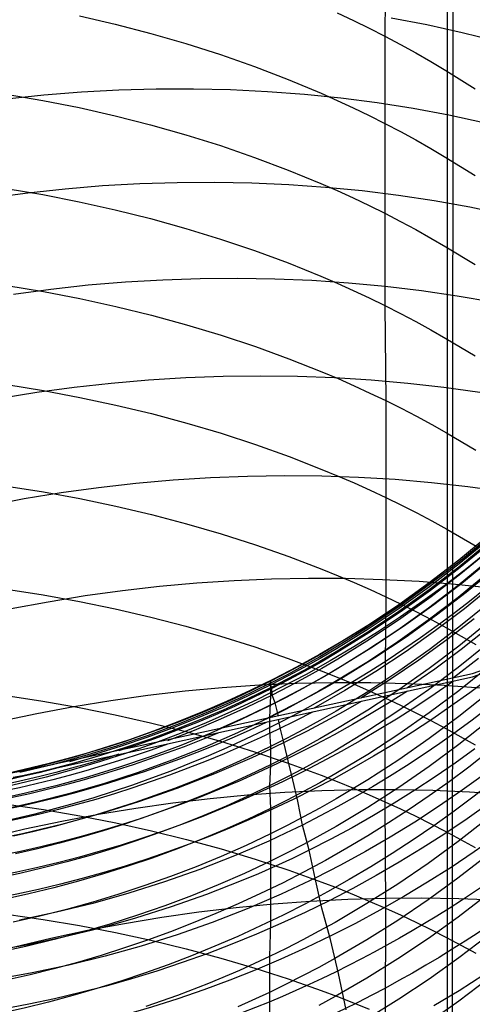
# Model space of a CAD drawing. Extents: x -383 to 1849, y -1185 to -529.
# Tile 192 of 256: x -362.64 to -356.74, y -944.75 to -931.9. Entities that reach past the tile are written whole.
import ezdxf

# ---------------------------------------------------------------- set-up
doc = ezdxf.new("R2010")
doc.units = 0
doc.layers.add('PREDEFINITO', color=7, linetype='CONTINUOUS')

msp = doc.modelspace()

# ---------------------------------------------------------------- linework, layer by layer
at = {"layer": 'PREDEFINITO'}
for p, q in [((-356.95, -878.052, 395), (-357.087, -1065.254, 395)), ((-357.08, -1079.133, 420), (-357.053, -884.99, 420)), ((-357.08, -1079.133, 370), (-357.053, -884.99, 370)), ((-357.866, -931.015, 630.734), (-357.876, -932.117, 632.398)), ((-361.862, -931.852, 635.183), (-361.393, -931.96, 635.091)), ((-358.497, -931.812, 632.633), (-358.288, -931.911, 632.557)), ((-358.288, -931.911, 632.557), (-358.081, -932.012, 632.479)), ((-357.793, -931.875, 516.024), (-357.328, -931.964, 516.153)), ((-361.393, -931.96, 635.091), (-360.93, -932.08, 634.99)), ((-358.081, -932.012, 632.479), (-357.876, -932.117, 632.398)), ((-357.328, -931.964, 516.153), (-356.869, -932.066, 516.29)), ((-360.93, -932.08, 634.99), (-360.472, -932.213, 634.881)), ((-357.876, -932.117, 632.398), (-357.877, -933.255, 634.036)), ((-357.876, -932.117, 632.398), (-357.674, -932.224, 632.316)), ((-356.869, -932.066, 516.29), (-356.415, -932.18, 516.434)), ((-360.472, -932.213, 634.881), (-360.02, -932.357, 634.762)), ((-357.674, -932.224, 632.316), (-357.474, -932.335, 632.232)), ((-360.02, -932.357, 634.762), (-359.576, -932.513, 634.634)), ((-357.474, -932.335, 632.232), (-357.276, -932.448, 632.145)), ((-359.576, -932.513, 634.634), (-359.139, -932.68, 634.498)), ((-357.276, -932.448, 632.145), (-357.081, -932.565, 632.056)), ((-359.139, -932.68, 634.498), (-358.709, -932.86, 634.353)), ((-357.081, -932.565, 632.056), (-356.699, -932.805, 631.873)), ((-361.836, -932.842, 513.6), (-361.348, -932.816, 513.658)), ((-361.348, -932.816, 513.658), (-360.861, -932.802, 513.724)), ((-360.861, -932.802, 513.724), (-360.375, -932.801, 513.799)), ((-360.375, -932.801, 513.799), (-359.89, -932.812, 513.882)), ((-359.89, -932.812, 513.882), (-359.407, -932.836, 513.974)), ((-362.818, -932.871, 636.985), (-362.339, -932.954, 636.909)), ((-362.811, -932.932, 513.512), (-362.324, -932.88, 513.551)), ((-362.324, -932.88, 513.551), (-361.836, -932.842, 513.6)), ((-359.407, -932.836, 513.974), (-358.927, -932.873, 514.075)), ((-358.927, -932.873, 514.075), (-358.45, -932.921, 514.183)), ((-358.709, -932.86, 634.353), (-358.498, -932.954, 634.277)), ((-358.45, -932.921, 514.183), (-357.977, -932.983, 514.3)), ((-362.339, -932.954, 636.909), (-361.865, -933.048, 636.825)), ((-361.865, -933.048, 636.825), (-361.396, -933.154, 636.731)), ((-358.498, -932.954, 634.277), (-358.289, -933.052, 634.199)), ((-358.289, -933.052, 634.199), (-358.082, -933.152, 634.118)), ((-357.977, -932.983, 514.3), (-357.507, -933.057, 514.425)), ((-357.507, -933.057, 514.425), (-357.043, -933.143, 514.558)), ((-361.396, -933.154, 636.731), (-360.932, -933.272, 636.628)), ((-358.082, -933.152, 634.118), (-357.877, -933.255, 634.036)), ((-357.043, -933.143, 514.558), (-356.584, -933.242, 514.699)), ((-360.932, -933.272, 636.628), (-360.474, -933.402, 636.516)), ((-357.877, -933.255, 634.036), (-357.878, -934.427, 635.651)), ((-357.877, -933.255, 634.036), (-357.675, -933.361, 633.951)), ((-360.474, -933.402, 636.516), (-360.022, -933.543, 636.394)), ((-357.675, -933.361, 633.951), (-357.475, -933.47, 633.864)), ((-360.022, -933.543, 636.394), (-359.577, -933.697, 636.264)), ((-357.475, -933.47, 633.864), (-357.278, -933.582, 633.775)), ((-357.278, -933.582, 633.775), (-357.083, -933.697, 633.684)), ((-359.577, -933.697, 636.264), (-359.14, -933.862, 636.124)), ((-357.083, -933.697, 633.684), (-356.701, -933.935, 633.496)), ((-359.14, -933.862, 636.124), (-358.71, -934.039, 635.976)), ((-362.046, -934.106, 511.947), (-361.559, -934.066, 511.997)), ((-361.559, -934.066, 511.997), (-361.071, -934.038, 512.056)), ((-361.071, -934.038, 512.056), (-360.584, -934.023, 512.124)), ((-360.584, -934.023, 512.124), (-360.098, -934.02, 512.201)), ((-360.098, -934.02, 512.201), (-359.613, -934.029, 512.286)), ((-359.613, -934.029, 512.286), (-359.131, -934.051, 512.38)), ((-359.131, -934.051, 512.38), (-358.651, -934.085, 512.483)), ((-358.71, -934.039, 635.976), (-358.499, -934.131, 635.898)), ((-358.651, -934.085, 512.483), (-358.174, -934.131, 512.595)), ((-363.019, -934.223, 511.875), (-362.533, -934.158, 511.906)), ((-362.818, -934.102, 638.606), (-362.339, -934.183, 638.529)), ((-362.533, -934.158, 511.906), (-362.046, -934.106, 511.947)), ((-362.339, -934.183, 638.529), (-361.865, -934.276, 638.442)), ((-358.499, -934.131, 635.898), (-358.289, -934.227, 635.818)), ((-358.289, -934.227, 635.818), (-358.082, -934.326, 635.736)), ((-358.174, -934.131, 512.595), (-357.701, -934.19, 512.714)), ((-357.701, -934.19, 512.714), (-357.232, -934.261, 512.843)), ((-361.865, -934.276, 638.442), (-361.396, -934.38, 638.347)), ((-358.082, -934.326, 635.736), (-357.878, -934.427, 635.651)), ((-357.232, -934.261, 512.843), (-356.769, -934.344, 512.979)), ((-356.769, -934.344, 512.979), (-356.31, -934.44, 513.123)), ((-361.396, -934.38, 638.347), (-360.932, -934.496, 638.241)), ((-357.878, -934.427, 635.651), (-357.877, -935.631, 637.243)), ((-357.878, -934.427, 635.651), (-357.675, -934.532, 635.565)), ((-360.932, -934.496, 638.241), (-360.474, -934.623, 638.127)), ((-357.675, -934.532, 635.565), (-357.475, -934.639, 635.476)), ((-360.474, -934.623, 638.127), (-360.022, -934.762, 638.003)), ((-357.475, -934.639, 635.476), (-357.278, -934.749, 635.385)), ((-360.022, -934.762, 638.003), (-359.577, -934.913, 637.869)), ((-357.278, -934.749, 635.385), (-357.083, -934.862, 635.291)), ((-357.083, -934.862, 635.291), (-356.701, -935.096, 635.099)), ((-359.577, -934.913, 637.869), (-359.139, -935.075, 637.726)), ((-359.139, -935.075, 637.726), (-358.71, -935.249, 637.574)), ((-358.71, -935.249, 637.574), (-358.498, -935.34, 637.495)), ((-362.808, -935.368, 640.199), (-362.33, -935.447, 640.121)), ((-362.234, -935.415, 510.329), (-361.747, -935.362, 510.372)), ((-361.747, -935.362, 510.372), (-361.259, -935.321, 510.423)), ((-361.259, -935.321, 510.423), (-360.771, -935.293, 510.484)), ((-360.771, -935.293, 510.484), (-360.284, -935.276, 510.554)), ((-360.284, -935.276, 510.554), (-359.798, -935.272, 510.633)), ((-359.798, -935.272, 510.633), (-359.313, -935.28, 510.721)), ((-359.313, -935.28, 510.721), (-358.831, -935.3, 510.819)), ((-358.831, -935.3, 510.819), (-358.351, -935.332, 510.924)), ((-358.498, -935.34, 637.495), (-358.289, -935.434, 637.413)), ((-358.351, -935.332, 510.924), (-357.874, -935.376, 511.039)), ((-357.874, -935.376, 511.039), (-357.401, -935.433, 511.162)), ((-362.72, -935.48, 510.297), (-362.234, -935.415, 510.329)), ((-362.33, -935.447, 640.121), (-361.856, -935.538, 640.032)), ((-358.289, -935.434, 637.413), (-358.082, -935.531, 637.329)), ((-357.401, -935.433, 511.162), (-356.933, -935.502, 511.294)), ((-356.933, -935.502, 511.294), (-356.469, -935.582, 511.434)), ((-361.856, -935.538, 640.032), (-361.386, -935.641, 639.934)), ((-361.386, -935.641, 639.934), (-360.922, -935.755, 639.827)), ((-358.082, -935.531, 637.329), (-357.877, -935.631, 637.243)), ((-357.877, -935.631, 637.243), (-357.866, -936.87, 638.805)), ((-357.877, -935.631, 637.243), (-357.674, -935.733, 637.154)), ((-360.922, -935.755, 639.827), (-360.463, -935.88, 639.71)), ((-357.674, -935.733, 637.154), (-357.475, -935.839, 637.063)), ((-360.463, -935.88, 639.71), (-360.011, -936.017, 639.583)), ((-357.475, -935.839, 637.063), (-357.277, -935.947, 636.97)), ((-360.011, -936.017, 639.583), (-359.566, -936.165, 639.446)), ((-357.277, -935.947, 636.97), (-357.082, -936.058, 636.874)), ((-357.082, -936.058, 636.874), (-356.7, -936.288, 636.677)), ((-359.566, -936.165, 639.446), (-359.128, -936.324, 639.3)), ((-359.128, -936.324, 639.3), (-358.699, -936.495, 639.145)), ((-358.699, -936.495, 639.145), (-358.487, -936.584, 639.063)), ((-362.808, -936.661, 641.771), (-362.329, -936.739, 641.691)), ((-361.931, -936.696, 508.771), (-361.445, -936.642, 508.815)), ((-361.445, -936.642, 508.815), (-360.958, -936.6, 508.867)), ((-360.958, -936.6, 508.867), (-360.471, -936.57, 508.93)), ((-360.471, -936.57, 508.93), (-359.984, -936.552, 509.001)), ((-359.984, -936.552, 509.001), (-359.499, -936.546, 509.082)), ((-359.499, -936.546, 509.082), (-359.015, -936.552, 509.173)), ((-359.015, -936.552, 509.173), (-358.534, -936.57, 509.272)), ((-358.534, -936.57, 509.272), (-358.055, -936.6, 509.38)), ((-358.487, -936.584, 639.063), (-358.278, -936.677, 638.98)), ((-358.055, -936.6, 509.38), (-357.579, -936.642, 509.498)), ((-357.579, -936.642, 509.498), (-357.107, -936.696, 509.624)), ((-362.901, -936.84, 508.714), (-362.417, -936.762, 508.738)), ((-362.417, -936.762, 508.738), (-361.931, -936.696, 508.771)), ((-362.329, -936.739, 641.691), (-361.855, -936.828, 641.601)), ((-358.278, -936.677, 638.98), (-358.071, -936.772, 638.894)), ((-358.071, -936.772, 638.894), (-357.866, -936.87, 638.805)), ((-357.107, -936.696, 509.624), (-356.64, -936.762, 509.759)), ((-361.855, -936.828, 641.601), (-361.385, -936.928, 641.501)), ((-357.866, -936.87, 638.805), (-357.865, -938.135, 640.348)), ((-357.866, -936.87, 638.805), (-357.663, -936.971, 638.715)), ((-361.385, -936.928, 641.501), (-360.921, -937.04, 641.391)), ((-360.921, -937.04, 641.391), (-360.462, -937.163, 641.271)), ((-357.663, -936.971, 638.715), (-357.464, -937.075, 638.622)), ((-360.462, -937.163, 641.271), (-360.01, -937.297, 641.141)), ((-357.464, -937.075, 638.622), (-357.266, -937.181, 638.526)), ((-357.266, -937.181, 638.526), (-357.071, -937.29, 638.429)), ((-360.01, -937.297, 641.141), (-359.565, -937.442, 641.002)), ((-357.071, -937.29, 638.429), (-356.689, -937.516, 638.227)), ((-359.565, -937.442, 641.002), (-359.127, -937.599, 640.853)), ((-359.127, -937.599, 640.853), (-358.698, -937.767, 640.694)), ((-358.698, -937.767, 640.694), (-358.486, -937.854, 640.611)), ((-361.612, -938.004, 507.243), (-361.126, -937.949, 507.287)), ((-361.126, -937.949, 507.287), (-360.639, -937.906, 507.341)), ((-360.639, -937.906, 507.341), (-360.153, -937.875, 507.405)), ((-360.153, -937.875, 507.405), (-359.667, -937.856, 507.479)), ((-359.667, -937.856, 507.479), (-359.183, -937.849, 507.562)), ((-359.183, -937.849, 507.562), (-358.7, -937.853, 507.654)), ((-358.7, -937.853, 507.654), (-358.219, -937.869, 507.756)), ((-358.486, -937.854, 640.611), (-358.276, -937.945, 640.526)), ((-358.276, -937.945, 640.526), (-358.069, -938.039, 640.438)), ((-358.219, -937.869, 507.756), (-357.741, -937.897, 507.868)), ((-357.741, -937.897, 507.868), (-357.267, -937.937, 507.988)), ((-357.267, -937.937, 507.988), (-356.796, -937.989, 508.117)), ((-362.808, -937.985, 643.318), (-362.33, -938.061, 643.236)), ((-362.58, -938.149, 507.184), (-362.097, -938.071, 507.208)), ((-362.33, -938.061, 643.236), (-361.855, -938.149, 643.144)), ((-362.097, -938.071, 507.208), (-361.612, -938.004, 507.243)), ((-358.069, -938.039, 640.438), (-357.865, -938.135, 640.348)), ((-356.796, -937.989, 508.117), (-356.33, -938.053, 508.256)), ((-363.061, -938.239, 507.169), (-362.58, -938.149, 507.184)), ((-361.855, -938.149, 643.144), (-361.386, -938.247, 643.043)), ((-357.865, -938.135, 640.348), (-357.866, -939.43, 641.867)), ((-357.865, -938.135, 640.348), (-357.662, -938.234, 640.255)), ((-361.386, -938.247, 643.043), (-360.921, -938.357, 642.931)), ((-357.662, -938.234, 640.255), (-357.462, -938.336, 640.16)), ((-357.462, -938.336, 640.16), (-357.265, -938.44, 640.062)), ((-360.921, -938.357, 642.931), (-360.463, -938.477, 642.808)), ((-357.265, -938.44, 640.062), (-357.07, -938.548, 639.963)), ((-360.463, -938.477, 642.808), (-360.011, -938.608, 642.676)), ((-357.07, -938.548, 639.963), (-356.688, -938.769, 639.757)), ((-360.011, -938.608, 642.676), (-359.566, -938.751, 642.534)), ((-356.534, -938.639, 576.791), (-356.911, -938.95, 576.783)), ((-356.534, -938.665, 575.348), (-356.911, -938.977, 575.348)), ((-356.528, -938.69, 573.694), (-356.906, -939.001, 573.694)), ((-359.566, -938.751, 642.534), (-359.128, -938.904, 642.382)), ((-356.533, -938.732, 579.634), (-356.91, -939.042, 579.61)), ((-356.518, -938.738, 572.209), (-356.896, -939.049, 572.212)), ((-356.509, -938.82, 570.744), (-356.886, -939.131, 570.753)), ((-359.128, -938.904, 642.382), (-358.699, -939.068, 642.22)), ((-356.911, -938.95, 576.783), (-357.298, -939.248, 576.776)), ((-356.911, -938.977, 575.348), (-357.298, -939.275, 575.348)), ((-356.545, -938.975, 582.769), (-356.922, -939.284, 582.735)), ((-356.473, -938.927, 569.271), (-356.851, -939.237, 569.284)), ((-358.699, -939.068, 642.22), (-358.487, -939.155, 642.136)), ((-356.91, -939.042, 579.61), (-357.297, -939.339, 579.588)), ((-356.906, -939.001, 573.694), (-357.293, -939.298, 573.695)), ((-356.896, -939.049, 572.212), (-357.283, -939.347, 572.216)), ((-356.44, -939.063, 567.801), (-356.817, -939.373, 567.819)), ((-360.329, -939.247, 505.844), (-359.842, -939.215, 505.909)), ((-359.842, -939.215, 505.909), (-359.356, -939.194, 505.984)), ((-359.356, -939.194, 505.984), (-358.872, -939.185, 506.07)), ((-358.872, -939.185, 506.07), (-358.389, -939.188, 506.164)), ((-358.487, -939.155, 642.136), (-358.278, -939.244, 642.048)), ((-358.389, -939.188, 506.164), (-357.908, -939.202, 506.269)), ((-357.908, -939.202, 506.269), (-357.431, -939.228, 506.383)), ((-357.431, -939.228, 506.383), (-356.956, -939.265, 506.506)), ((-356.886, -939.131, 570.753), (-357.274, -939.429, 570.761)), ((-356.851, -939.237, 569.284), (-357.238, -939.535, 569.296)), ((-356.546, -939.131, 584.303), (-356.923, -939.439, 584.262)), ((-362.813, -939.33, 644.845), (-362.335, -939.405, 644.762)), ((-361.786, -939.415, 505.708), (-361.301, -939.347, 505.743)), ((-361.301, -939.347, 505.743), (-360.815, -939.292, 505.788)), ((-360.815, -939.292, 505.788), (-360.329, -939.247, 505.844)), ((-358.278, -939.244, 642.048), (-358.07, -939.335, 641.959)), ((-358.07, -939.335, 641.959), (-357.866, -939.43, 641.867)), ((-357.298, -939.248, 576.776), (-357.695, -939.533, 576.77)), ((-357.298, -939.275, 575.348), (-357.695, -939.56, 575.348)), ((-357.297, -939.339, 579.588), (-357.694, -939.623, 579.567)), ((-357.293, -939.298, 573.695), (-357.689, -939.583, 573.695)), ((-357.283, -939.347, 572.216), (-357.679, -939.631, 572.22)), ((-356.922, -939.284, 582.735), (-357.309, -939.58, 582.702)), ((-356.956, -939.265, 506.506), (-356.486, -939.314, 506.638)), ((-356.472, -939.286, 566.339), (-356.839, -939.585, 566.36)), ((-362.751, -939.584, 505.668), (-362.27, -939.494, 505.683)), ((-362.335, -939.405, 644.762), (-361.861, -939.491, 644.668)), ((-362.27, -939.494, 505.683), (-361.786, -939.415, 505.708)), ((-361.861, -939.491, 644.668), (-361.393, -939.588, 644.564)), ((-357.866, -939.43, 641.867), (-357.877, -940.749, 643.364)), ((-357.866, -939.43, 641.867), (-357.663, -939.527, 641.772)), ((-357.274, -939.429, 570.761), (-357.67, -939.714, 570.769)), ((-356.923, -939.439, 584.262), (-357.311, -939.735, 584.224)), ((-356.817, -939.373, 567.819), (-357.204, -939.671, 567.835)), ((-361.393, -939.588, 644.564), (-360.929, -939.695, 644.45)), ((-357.695, -939.533, 576.77), (-358.1, -939.805, 576.765)), ((-357.695, -939.56, 575.348), (-358.1, -939.831, 575.349)), ((-357.694, -939.623, 579.567), (-358.099, -939.893, 579.548)), ((-357.689, -939.583, 573.695), (-358.095, -939.854, 573.696)), ((-357.309, -939.58, 582.702), (-357.706, -939.863, 582.671)), ((-357.663, -939.527, 641.772), (-357.463, -939.627, 641.675)), ((-357.238, -939.535, 569.296), (-357.634, -939.819, 569.308)), ((-356.839, -939.585, 566.36), (-357.216, -939.871, 566.38)), ((-356.534, -939.521, 587.301), (-356.911, -939.827, 587.247)), ((-360.929, -939.695, 644.45), (-360.471, -939.813, 644.326)), ((-357.679, -939.631, 572.22), (-358.085, -939.902, 572.224)), ((-357.67, -939.714, 570.769), (-358.076, -939.985, 570.776)), ((-357.311, -939.735, 584.224), (-357.707, -940.017, 584.187)), ((-357.204, -939.671, 567.835), (-357.601, -939.955, 567.85)), ((-357.463, -939.627, 641.675), (-357.266, -939.729, 641.576)), ((-357.266, -939.729, 641.576), (-357.071, -939.834, 641.474)), ((-356.71, -939.717, 564.897), (-357.068, -939.993, 564.92)), ((-360.471, -939.813, 644.326), (-360.02, -939.942, 644.191)), ((-358.1, -939.805, 576.765), (-358.515, -940.062, 576.76)), ((-358.1, -939.831, 575.349), (-358.515, -940.088, 575.35)), ((-358.095, -939.854, 573.696), (-358.509, -940.11, 573.697)), ((-357.706, -939.863, 582.671), (-358.112, -940.132, 582.642)), ((-357.634, -939.819, 569.308), (-358.04, -940.089, 569.319)), ((-357.216, -939.871, 566.38), (-357.601, -940.145, 566.398)), ((-356.911, -939.827, 587.247), (-357.298, -940.12, 587.196)), ((-357.071, -939.834, 641.474), (-356.689, -940.052, 641.264)), ((-356.534, -939.767, 588.791), (-356.911, -940.072, 588.731)), ((-356.541, -939.849, 563.434), (-356.88, -940.116, 563.46)), ((-360.02, -939.942, 644.191), (-359.575, -940.082, 644.046)), ((-358.099, -939.893, 579.548), (-358.514, -940.149, 579.53)), ((-358.085, -939.902, 572.224), (-358.499, -940.158, 572.228)), ((-358.076, -939.985, 570.776), (-358.491, -940.242, 570.784)), ((-357.601, -939.955, 567.85), (-358.007, -940.225, 567.865)), ((-357.068, -939.993, 564.92), (-357.434, -940.257, 564.941)), ((-359.575, -940.082, 644.046), (-359.138, -940.233, 643.89)), ((-358.515, -940.062, 576.76), (-358.725, -940.185, 576.758)), ((-358.515, -940.088, 575.35), (-358.725, -940.211, 575.351)), ((-358.509, -940.11, 573.697), (-358.72, -940.233, 573.698)), ((-358.112, -940.132, 582.642), (-358.526, -940.387, 582.615)), ((-358.04, -940.089, 569.319), (-358.454, -940.345, 569.33)), ((-357.707, -940.017, 584.187), (-358.113, -940.286, 584.153)), ((-357.298, -940.12, 587.196), (-357.694, -940.401, 587.148)), ((-356.911, -940.072, 588.731), (-357.298, -940.364, 588.674)), ((-356.88, -940.116, 563.46), (-357.227, -940.372, 563.484)), ((-356.544, -940.046, 590.281), (-356.922, -940.35, 590.215)), ((-359.138, -940.233, 643.89), (-358.709, -940.394, 643.725)), ((-358.725, -940.185, 576.758), (-358.937, -940.304, 576.756)), ((-358.725, -940.211, 575.351), (-358.937, -940.33, 575.352)), ((-358.72, -940.233, 573.698), (-358.932, -940.352, 573.699)), ((-358.514, -940.149, 579.53), (-358.724, -940.272, 579.522)), ((-358.499, -940.158, 572.228), (-358.709, -940.281, 572.23)), ((-358.491, -940.242, 570.784), (-358.701, -940.365, 570.787)), ((-358.007, -940.225, 567.865), (-358.421, -940.481, 567.878)), ((-357.601, -940.145, 566.398), (-357.995, -940.406, 566.415)), ((-357.434, -940.257, 564.941), (-357.808, -940.51, 564.961)), ((-356.656, -940.236, 561.998), (-356.982, -940.485, 562.026)), ((-358.937, -940.304, 576.756), (-359.152, -940.419, 576.755)), ((-358.937, -940.33, 575.352), (-359.152, -940.446, 575.353)), ((-358.936, -940.39, 579.514), (-359.151, -940.505, 579.506)), ((-358.932, -940.352, 573.699), (-359.147, -940.467, 573.7)), ((-358.724, -940.272, 579.522), (-358.936, -940.39, 579.514)), ((-358.709, -940.281, 572.23), (-358.922, -940.4, 572.232)), ((-358.701, -940.365, 570.787), (-358.914, -940.484, 570.791)), ((-358.526, -940.387, 582.615), (-358.737, -940.509, 582.602)), ((-358.709, -940.394, 643.725), (-358.497, -940.479, 643.638)), ((-358.454, -940.345, 569.33), (-358.665, -940.468, 569.335)), ((-358.113, -940.286, 584.153), (-358.528, -940.54, 584.121)), ((-357.298, -940.364, 588.674), (-357.695, -940.644, 588.62)), ((-357.227, -940.372, 563.484), (-357.581, -940.617, 563.507)), ((-356.922, -940.35, 590.215), (-357.309, -940.642, 590.152)), ((-356.534, -940.353, 591.773), (-356.911, -940.655, 591.7)), ((-359.152, -940.419, 576.755), (-359.368, -940.531, 576.753)), ((-359.152, -940.446, 575.353), (-359.368, -940.557, 575.354)), ((-359.151, -940.505, 579.506), (-359.368, -940.617, 579.499)), ((-359.147, -940.467, 573.7), (-359.363, -940.578, 573.701)), ((-359.136, -940.515, 572.235), (-359.353, -940.626, 572.237)), ((-358.922, -940.4, 572.232), (-359.136, -940.515, 572.235)), ((-358.914, -940.484, 570.791), (-359.128, -940.599, 570.794)), ((-358.737, -940.509, 582.602), (-358.949, -940.628, 582.59)), ((-358.665, -940.468, 569.335), (-358.877, -940.587, 569.339)), ((-358.837, -940.887, 566.503), (-356.736, -940.432, 561.41)), ((-358.837, -940.936, 566.519), (-356.736, -940.475, 561.41)), ((-358.421, -940.481, 567.878), (-358.631, -940.603, 567.885)), ((-358.497, -940.479, 643.638), (-358.288, -940.566, 643.549)), ((-357.995, -940.406, 566.415), (-358.397, -940.653, 566.432)), ((-357.808, -940.51, 564.961), (-358.19, -940.751, 564.98)), ((-357.694, -940.401, 587.148), (-358.1, -940.668, 587.102)), ((-357.136, -940.447, 420), (-357.136, -940.447, 370)), ((-360.483, -940.657, 504.315), (-359.997, -940.612, 504.372)), ((-359.997, -940.612, 504.372), (-359.511, -940.579, 504.439)), ((-359.6, -940.645, 576.752), (-359.834, -940.755, 576.751)), ((-359.368, -940.557, 575.354), (-359.759, -940.746, 575.356)), ((-359.363, -940.578, 573.701), (-359.679, -940.732, 573.702)), ((-359.368, -940.617, 579.499), (-359.674, -940.766, 579.49)), ((-359.368, -940.531, 576.753), (-359.6, -940.645, 576.752)), ((-359.353, -940.626, 572.237), (-359.594, -940.745, 572.239)), ((-359.511, -940.579, 504.439), (-359.026, -940.557, 504.516)), ((-359.368, -940.617, 579.499), (-359.369, -940.72, 581.05)), ((-359.368, -940.557, 575.354), (-359.368, -940.533, 577.4)), ((-359.368, -940.533, 577.4), (-359.368, -940.549, 578.06)), ((-359.368, -940.549, 578.06), (-359.368, -940.617, 579.499)), ((-359.353, -940.626, 572.237), (-359.368, -940.557, 575.354)), ((-359.345, -940.711, 570.798), (-359.353, -940.626, 572.237)), ((-359.128, -940.599, 570.794), (-359.345, -940.711, 570.798)), ((-358.949, -940.628, 582.59), (-359.164, -940.742, 582.578)), ((-358.877, -940.587, 569.339), (-359.092, -940.702, 569.344)), ((-359.026, -940.557, 504.516), (-358.542, -940.546, 504.603)), ((-358.631, -940.603, 567.885), (-358.844, -940.722, 567.891)), ((-358.528, -940.54, 584.121), (-358.738, -940.662, 584.106)), ((-358.542, -940.546, 504.603), (-358.06, -940.547, 504.7)), ((-358.288, -940.566, 643.549), (-358.081, -940.656, 643.458)), ((-357.695, -940.644, 588.62), (-358.1, -940.909, 588.569)), ((-358.06, -940.547, 504.7), (-357.58, -940.559, 504.807)), ((-357.309, -940.642, 590.152), (-357.706, -940.921, 590.092)), ((-357.58, -940.559, 504.807), (-357.103, -940.583, 504.924)), ((-357.103, -940.583, 504.924), (-356.63, -940.619, 505.05)), ((-362.817, -940.718, 646.335), (-362.339, -940.791, 646.251)), ((-361.453, -940.782, 504.232), (-360.968, -940.714, 504.268)), ((-360.968, -940.714, 504.268), (-360.483, -940.657, 504.315)), ((-359.759, -940.746, 575.356), (-360.156, -940.923, 575.359)), ((-359.834, -940.755, 576.751), (-360.07, -940.86, 576.75)), ((-359.679, -940.732, 573.702), (-360, -940.878, 573.704)), ((-359.674, -940.766, 579.49), (-359.984, -940.907, 579.481)), ((-359.594, -940.745, 572.239), (-359.839, -940.859, 572.241)), ((-359.345, -940.711, 570.798), (-359.681, -940.874, 570.802)), ((-359.369, -940.72, 581.05), (-359.382, -941.005, 584.065)), ((-359.164, -940.742, 582.578), (-359.38, -940.853, 582.567)), ((-359.308, -940.813, 569.348), (-359.345, -940.711, 570.798)), ((-359.092, -940.702, 569.344), (-359.308, -940.813, 569.348)), ((-358.844, -940.722, 567.891), (-359.058, -940.837, 567.897)), ((-358.738, -940.662, 584.106), (-358.95, -940.78, 584.092)), ((-358.397, -940.653, 566.432), (-358.807, -940.886, 566.446)), ((-358.1, -940.668, 587.102), (-358.514, -940.921, 587.06)), ((-358.081, -940.656, 643.458), (-357.877, -940.749, 643.364)), ((-357.877, -940.749, 643.364), (-357.877, -942.103, 644.829)), ((-357.877, -940.749, 643.364), (-357.675, -940.844, 643.267)), ((-356.911, -940.655, 591.7), (-357.298, -940.945, 591.632)), ((-356.533, -940.691, 593.259), (-356.91, -940.991, 593.181)), ((-362.417, -940.952, 504.191), (-361.936, -940.861, 504.206)), ((-362.339, -940.791, 646.251), (-361.865, -940.875, 646.155)), ((-361.936, -940.861, 504.206), (-361.453, -940.782, 504.232)), ((-361.865, -940.875, 646.155), (-361.396, -940.969, 646.05)), ((-361.048, -941.367, 571.547), (-358.837, -940.887, 566.503)), ((-360, -940.878, 573.704), (-360.324, -941.015, 573.706)), ((-360.07, -940.86, 576.75), (-360.309, -940.961, 576.75)), ((-359.984, -940.907, 579.481), (-360.298, -941.041, 579.474)), ((-359.839, -940.859, 572.241), (-360.085, -940.968, 572.243)), ((-359.681, -940.874, 570.802), (-360.021, -941.028, 570.807)), ((-359.38, -940.853, 582.567), (-359.761, -941.037, 582.549)), ((-359.308, -940.813, 569.348), (-359.684, -940.994, 569.356)), ((-359.058, -940.837, 567.897), (-359.432, -941.025, 567.906)), ((-359.165, -940.894, 584.078), (-359.382, -941.005, 584.065)), ((-359.266, -940.988, 567.52), (-359.308, -940.813, 569.348)), ((-358.95, -940.78, 584.092), (-359.165, -940.894, 584.078)), ((-357.675, -940.844, 643.267), (-357.475, -940.942, 643.168)), ((-356.531, -940.879, 559.119), (-356.739, -941.038, 559.141)), ((-362.896, -941.054, 504.187), (-362.417, -940.952, 504.191)), ((-361.396, -940.969, 646.05), (-360.932, -941.074, 645.934)), ((-361.048, -941.422, 571.579), (-358.837, -940.936, 566.519)), ((-360.324, -941.015, 573.706), (-360.651, -941.145, 573.708)), ((-360.156, -940.923, 575.359), (-360.559, -941.087, 575.362)), ((-360.309, -940.961, 576.75), (-360.549, -941.057, 576.75)), ((-360.021, -941.028, 570.807), (-360.366, -941.173, 570.812)), ((-360.085, -940.968, 572.243), (-360.333, -941.072, 572.246)), ((-359.761, -941.037, 582.549), (-360.148, -941.208, 582.533)), ((-359.684, -940.994, 569.356), (-360.065, -941.164, 569.363)), ((-359.382, -941.005, 584.065), (-359.8, -941.205, 584.042)), ((-359.382, -941.005, 584.065), (-359.381, -941.181, 585.531)), ((-359.237, -941.155, 566.46), (-359.266, -941.032, 567.52)), ((-358.514, -940.921, 587.06), (-358.725, -941.042, 587.04)), ((-358.1, -940.909, 588.569), (-358.515, -941.161, 588.521)), ((-357.706, -940.921, 590.092), (-358.111, -941.186, 590.036)), ((-357.298, -940.945, 591.632), (-357.695, -941.222, 591.567)), ((-357.475, -940.942, 643.168), (-357.277, -941.043, 643.067)), ((-356.91, -940.991, 593.181), (-357.297, -941.28, 593.107)), ((-360.79, -941.149, 576.75), (-361.034, -941.237, 576.75)), ((-360.651, -941.145, 573.708), (-360.982, -941.266, 573.711)), ((-360.559, -941.087, 575.362), (-360.966, -941.239, 575.365)), ((-360.932, -941.074, 645.934), (-360.474, -941.189, 645.807)), ((-360.549, -941.057, 576.75), (-360.79, -941.149, 576.75)), ((-360.298, -941.041, 579.474), (-360.615, -941.167, 579.467)), ((-360.333, -941.072, 572.246), (-360.584, -941.171, 572.248)), ((-359.191, -941.348, 565.021), (-359.237, -941.155, 566.46)), ((-358.937, -941.159, 587.02), (-359.152, -941.273, 587.002)), ((-358.725, -941.042, 587.04), (-358.937, -941.159, 587.02)), ((-358.515, -941.161, 588.521), (-358.725, -941.282, 588.498)), ((-357.277, -941.043, 643.067), (-357.083, -941.146, 642.963)), ((-357.083, -941.146, 642.963), (-356.701, -941.36, 642.748)), ((-356.739, -941.038, 559.141), (-356.949, -941.193, 559.162)), ((-356.534, -941.057, 594.739), (-356.911, -941.357, 594.655)), ((-360.966, -941.239, 575.365), (-361.379, -941.379, 575.369)), ((-360.982, -941.266, 573.711), (-361.316, -941.379, 573.713)), ((-361.034, -941.237, 576.75), (-361.279, -941.32, 576.75)), ((-360.935, -941.286, 579.461), (-361.258, -941.397, 579.455)), ((-360.836, -941.266, 572.25), (-361.091, -941.356, 572.253)), ((-360.615, -941.167, 579.467), (-360.935, -941.286, 579.461)), ((-360.584, -941.171, 572.248), (-360.836, -941.266, 572.25)), ((-360.366, -941.173, 570.812), (-360.714, -941.308, 570.816)), ((-360.148, -941.208, 582.533), (-360.54, -941.368, 582.518)), ((-360.474, -941.189, 645.807), (-360.022, -941.315, 645.67)), ((-359.8, -941.205, 584.042), (-360.225, -941.391, 584.02)), ((-359.381, -941.181, 585.531), (-359.368, -941.383, 586.984)), ((-359.152, -941.273, 587.002), (-359.368, -941.383, 586.984)), ((-358.725, -941.282, 588.498), (-358.938, -941.399, 588.476)), ((-358.111, -941.186, 590.036), (-358.526, -941.438, 589.983)), ((-357.695, -941.222, 591.567), (-358.101, -941.486, 591.505)), ((-357.297, -941.28, 593.107), (-357.694, -941.556, 593.036)), ((-356.949, -941.193, 559.162), (-357.161, -941.344, 559.182)), ((-361.881, -941.543, 573.417), (-361.048, -941.367, 571.547)), ((-361.881, -941.6, 573.454), (-361.048, -941.422, 571.579)), ((-361.379, -941.379, 575.369), (-361.795, -941.506, 575.373)), ((-361.526, -941.399, 576.751), (-361.774, -941.474, 576.752)), ((-361.316, -941.379, 573.713), (-361.652, -941.484, 573.716)), ((-361.258, -941.397, 579.455), (-361.584, -941.5, 579.451)), ((-361.279, -941.32, 576.75), (-361.526, -941.399, 576.751)), ((-361.091, -941.356, 572.253), (-361.347, -941.441, 572.255)), ((-360.54, -941.368, 582.518), (-360.937, -941.516, 582.505)), ((-360.225, -941.391, 584.02), (-360.657, -941.563, 584.001)), ((-360.022, -941.315, 645.67), (-359.577, -941.452, 645.523)), ((-359.368, -941.383, 586.984), (-359.614, -941.501, 586.965)), ((-359.368, -941.383, 586.984), (-359.369, -941.622, 588.435)), ((-359.138, -941.569, 563.587), (-359.191, -941.348, 565.021)), ((-358.938, -941.399, 588.476), (-359.152, -941.512, 588.455)), ((-357.161, -941.344, 559.182), (-357.376, -941.491, 559.202)), ((-356.911, -941.357, 594.655), (-357.298, -941.644, 594.575)), ((-356.705, -941.414, 557.718), (-356.962, -941.6, 557.746)), ((-362.583, -941.695, 575.199), (-361.881, -941.543, 573.417)), ((-362.024, -941.544, 576.753), (-362.275, -941.61, 576.754)), ((-361.795, -941.506, 575.373), (-362.216, -941.62, 575.377)), ((-361.774, -941.474, 576.752), (-362.024, -941.544, 576.753)), ((-361.652, -941.484, 573.716), (-361.992, -941.581, 573.719)), ((-361.584, -941.5, 579.451), (-361.912, -941.596, 579.447)), ((-360.937, -941.516, 582.505), (-361.338, -941.653, 582.494)), ((-359.614, -941.501, 586.965), (-359.862, -941.615, 586.946)), ((-359.577, -941.452, 645.523), (-359.139, -941.599, 645.365)), ((-359.152, -941.512, 588.455), (-359.369, -941.622, 588.435)), ((-358.526, -941.438, 589.983), (-358.736, -941.558, 589.958)), ((-358.101, -941.486, 591.505), (-358.515, -941.736, 591.447)), ((-357.376, -941.491, 559.202), (-357.594, -941.634, 559.22)), ((-362.275, -941.61, 576.754), (-362.781, -941.729, 576.757)), ((-362.216, -941.62, 575.377), (-362.64, -941.723, 575.382)), ((-362.583, -941.755, 575.242), (-361.881, -941.6, 573.454)), ((-361.912, -941.596, 579.447), (-362.242, -941.684, 579.444)), ((-361.338, -941.653, 582.494), (-361.744, -941.778, 582.484)), ((-360.657, -941.563, 584.001), (-361.094, -941.721, 583.985)), ((-359.862, -941.615, 586.946), (-360.112, -941.725, 586.929)), ((-359.369, -941.622, 588.435), (-359.633, -941.749, 588.412)), ((-359.369, -941.622, 588.435), (-359.38, -941.897, 589.888)), ((-358.949, -941.675, 589.934), (-359.163, -941.787, 589.911)), ((-359.139, -941.599, 645.365), (-358.709, -941.756, 645.197)), ((-359.079, -941.818, 562.157), (-359.138, -941.569, 563.587)), ((-358.736, -941.558, 589.958), (-358.949, -941.675, 589.934)), ((-357.694, -941.556, 593.036), (-358.099, -941.818, 592.97)), ((-357.594, -941.634, 559.22), (-357.815, -941.773, 559.238)), ((-357.298, -941.644, 594.575), (-357.694, -941.918, 594.5)), ((-356.962, -941.6, 557.746), (-357.222, -941.78, 557.772)), ((-362.575, -941.765, 579.442), (-362.91, -941.839, 579.44)), ((-362.724, -941.722, 575.536), (-362.583, -941.695, 575.199)), ((-362.724, -941.781, 575.58), (-362.583, -941.755, 575.242)), ((-362.242, -941.684, 579.444), (-362.575, -941.765, 579.442)), ((-361.744, -941.778, 582.484), (-362.153, -941.891, 582.476)), ((-361.094, -941.721, 583.985), (-361.536, -941.865, 583.97)), ((-360.112, -941.725, 586.929), (-360.365, -941.829, 586.913)), ((-359.633, -941.749, 588.412), (-359.9, -941.871, 588.39)), ((-359.163, -941.787, 589.911), (-359.38, -941.897, 589.888)), ((-358.515, -941.736, 591.447), (-358.725, -941.855, 591.42)), ((-358.709, -941.756, 645.197), (-358.498, -941.839, 645.109)), ((-357.815, -941.773, 559.238), (-358.037, -941.908, 559.255)), ((-357.222, -941.78, 557.772), (-357.487, -941.954, 557.797)), ((-356.566, -941.734, 556.29), (-356.868, -941.954, 556.325)), ((-362.153, -941.891, 582.476), (-362.566, -941.993, 582.47)), ((-361.536, -941.865, 583.97), (-361.984, -941.995, 583.958)), ((-360.619, -941.929, 586.898), (-360.876, -942.023, 586.884)), ((-360.365, -941.829, 586.913), (-360.619, -941.929, 586.898)), ((-359.9, -941.871, 588.39), (-360.17, -941.987, 588.37)), ((-359.38, -941.897, 589.888), (-359.663, -942.032, 589.861)), ((-359.38, -941.897, 589.888), (-359.369, -942.192, 591.344)), ((-359.014, -942.096, 560.732), (-359.079, -941.818, 562.157)), ((-358.725, -941.855, 591.42), (-358.938, -941.971, 591.394)), ((-358.099, -941.818, 592.97), (-358.514, -942.067, 592.907)), ((-358.498, -941.839, 645.109), (-358.288, -941.925, 645.018)), ((-358.288, -941.925, 645.018), (-358.081, -942.013, 644.925)), ((-358.037, -941.908, 559.255), (-358.263, -942.039, 559.272)), ((-357.694, -941.918, 594.5), (-358.1, -942.179, 594.428)), ((-362.566, -941.993, 582.47), (-362.981, -942.083, 582.465)), ((-361.984, -941.995, 583.958), (-362.435, -942.111, 583.948)), ((-360.876, -942.023, 586.884), (-361.134, -942.113, 586.87)), ((-360.642, -942.118, 502.83), (-360.156, -942.061, 502.878)), ((-360.17, -941.987, 588.37), (-360.442, -942.097, 588.35)), ((-360.156, -942.061, 502.878), (-359.669, -942.015, 502.936)), ((-359.663, -942.032, 589.861), (-359.949, -942.161, 589.835)), ((-359.669, -942.015, 502.936), (-359.183, -941.98, 503.005)), ((-359.183, -941.98, 503.005), (-358.697, -941.957, 503.084)), ((-358.938, -941.971, 591.394), (-359.152, -942.084, 591.368)), ((-358.697, -941.957, 503.084), (-358.213, -941.944, 503.174)), ((-358.263, -942.039, 559.272), (-358.49, -942.166, 559.287)), ((-358.213, -941.944, 503.174), (-357.731, -941.943, 503.273)), ((-358.081, -942.013, 644.925), (-357.877, -942.103, 644.829)), ((-357.487, -941.954, 557.797), (-357.755, -942.123, 557.821)), ((-357.731, -941.943, 503.273), (-357.25, -941.954, 503.382)), ((-357.25, -941.954, 503.382), (-356.773, -941.975, 503.502)), ((-356.868, -941.954, 556.325), (-357.176, -942.166, 556.359)), ((-356.773, -941.975, 503.502), (-356.299, -942.008, 503.631)), ((-362.435, -942.111, 583.948), (-362.89, -942.214, 583.94)), ((-362.809, -942.135, 647.799), (-362.33, -942.206, 647.713)), ((-361.611, -942.266, 502.766), (-361.127, -942.187, 502.792)), ((-361.134, -942.113, 586.87), (-361.395, -942.198, 586.858)), ((-361.127, -942.187, 502.792), (-360.642, -942.118, 502.83)), ((-360.442, -942.097, 588.35), (-360.716, -942.202, 588.332)), ((-359.949, -942.161, 589.835), (-360.238, -942.284, 589.81)), ((-359.369, -942.192, 591.344), (-359.67, -942.336, 591.312)), ((-359.152, -942.084, 591.368), (-359.369, -942.192, 591.344)), ((-359.369, -942.192, 591.344), (-359.368, -942.521, 592.794)), ((-358.952, -942.407, 559.315), (-359.014, -942.096, 560.732)), ((-358.724, -942.186, 592.877), (-358.937, -942.301, 592.849)), ((-358.514, -942.067, 592.907), (-358.724, -942.186, 592.877)), ((-358.49, -942.166, 559.287), (-358.72, -942.289, 559.301)), ((-358.1, -942.179, 594.428), (-358.514, -942.427, 594.361)), ((-357.755, -942.123, 557.821), (-358.027, -942.285, 557.843)), ((-357.877, -942.103, 644.829), (-357.867, -943.492, 646.263)), ((-357.877, -942.103, 644.829), (-357.674, -942.197, 644.731)), ((-357.176, -942.166, 556.359), (-357.488, -942.37, 556.391)), ((-362.33, -942.206, 647.713), (-361.856, -942.288, 647.616)), ((-362.092, -942.357, 502.75), (-361.611, -942.266, 502.766)), ((-361.657, -942.279, 586.847), (-361.921, -942.354, 586.837)), ((-361.856, -942.288, 647.616), (-361.387, -942.38, 647.508)), ((-361.395, -942.198, 586.858), (-361.657, -942.279, 586.847)), ((-360.993, -942.302, 588.315), (-361.272, -942.396, 588.3)), ((-360.716, -942.202, 588.332), (-360.993, -942.302, 588.315)), ((-360.238, -942.284, 589.81), (-360.53, -942.401, 589.788)), ((-358.937, -942.301, 592.849), (-359.151, -942.413, 592.821)), ((-358.72, -942.289, 559.301), (-358.952, -942.407, 559.315)), ((-358.027, -942.285, 557.843), (-358.302, -942.442, 557.864)), ((-357.674, -942.197, 644.731), (-357.474, -942.292, 644.63)), ((-357.474, -942.292, 644.63), (-357.277, -942.391, 644.527)), ((-362.572, -942.459, 502.745), (-362.092, -942.357, 502.75)), ((-362.186, -942.425, 586.827), (-362.452, -942.491, 586.819)), ((-361.921, -942.354, 586.837), (-362.186, -942.425, 586.827)), ((-361.272, -942.396, 588.3), (-361.553, -942.484, 588.285)), ((-361.387, -942.38, 647.508), (-360.922, -942.483, 647.39)), ((-360.53, -942.401, 589.788), (-360.824, -942.511, 589.766)), ((-359.67, -942.336, 591.312), (-359.975, -942.472, 591.281)), ((-359.151, -942.413, 592.821), (-359.368, -942.521, 592.794)), ((-358.952, -942.407, 559.315), (-359.171, -942.513, 559.327)), ((-358.863, -942.736, 557.902), (-358.952, -942.407, 559.315)), ((-358.514, -942.427, 594.361), (-358.725, -942.545, 594.328)), ((-358.302, -942.442, 557.864), (-358.581, -942.592, 557.884)), ((-357.488, -942.37, 556.391), (-357.806, -942.565, 556.421)), ((-357.277, -942.391, 644.527), (-357.082, -942.492, 644.421)), ((-356.545, -942.33, 599.126), (-356.923, -942.624, 599.024)), ((-363.048, -942.572, 502.751), (-362.572, -942.459, 502.745)), ((-362.452, -942.491, 586.819), (-362.72, -942.552, 586.811)), ((-361.836, -942.567, 588.272), (-362.121, -942.644, 588.26)), ((-361.553, -942.484, 588.285), (-361.836, -942.567, 588.272)), ((-360.824, -942.511, 589.766), (-361.121, -942.615, 589.747)), ((-360.922, -942.483, 647.39), (-360.464, -942.596, 647.261)), ((-359.975, -942.472, 591.281), (-360.284, -942.601, 591.253)), ((-359.368, -942.521, 592.794), (-359.688, -942.673, 592.757)), ((-359.171, -942.513, 559.327), (-359.392, -942.616, 559.338)), ((-359.368, -942.521, 592.794), (-359.368, -942.879, 594.239)), ((-358.725, -942.545, 594.328), (-358.937, -942.66, 594.298)), ((-357.806, -942.565, 556.421), (-358.129, -942.753, 556.449)), ((-357.082, -942.492, 644.421), (-356.699, -942.701, 644.202)), ((-362.121, -942.644, 588.26), (-362.407, -942.716, 588.249)), ((-361.121, -942.615, 589.747), (-361.421, -942.712, 589.729)), ((-360.284, -942.601, 591.253), (-360.596, -942.723, 591.227)), ((-360.464, -942.596, 647.261), (-360.012, -942.719, 647.121)), ((-359.688, -942.673, 592.757), (-360.012, -942.816, 592.723)), ((-359.392, -942.616, 559.338), (-359.614, -942.714, 559.349)), ((-358.937, -942.66, 594.298), (-359.152, -942.771, 594.268)), ((-358.581, -942.592, 557.884), (-358.863, -942.736, 557.902)), ((-356.923, -942.624, 599.024), (-357.31, -942.907, 598.927)), ((-362.407, -942.716, 588.249), (-362.695, -942.782, 588.24)), ((-361.722, -942.803, 589.712), (-362.026, -942.888, 589.697)), ((-361.421, -942.712, 589.729), (-361.722, -942.803, 589.712)), ((-360.596, -942.723, 591.227), (-360.91, -942.838, 591.203)), ((-360.012, -942.816, 592.723), (-360.34, -942.951, 592.691)), ((-359.838, -942.809, 559.358), (-360.292, -942.987, 559.375)), ((-360.012, -942.719, 647.121), (-359.567, -942.853, 646.971)), ((-359.614, -942.714, 559.349), (-359.838, -942.809, 559.358)), ((-359.152, -942.771, 594.268), (-359.368, -942.879, 594.239)), ((-358.863, -942.736, 557.902), (-359.082, -942.842, 557.915)), ((-358.788, -943.101, 556.498), (-358.863, -942.736, 557.902)), ((-358.129, -942.753, 556.449), (-358.456, -942.931, 556.474)), ((-356.546, -942.81, 600.568), (-356.924, -943.102, 600.46)), ((-362.026, -942.888, 589.697), (-362.332, -942.967, 589.683)), ((-361.228, -942.945, 591.18), (-361.548, -943.046, 591.16)), ((-360.91, -942.838, 591.203), (-361.228, -942.945, 591.18)), ((-360.34, -942.951, 592.691), (-360.672, -943.078, 592.661)), ((-359.368, -942.879, 594.239), (-359.707, -943.038, 594.197)), ((-359.567, -942.853, 646.971), (-359.129, -942.997, 646.81)), ((-359.303, -942.944, 557.927), (-359.525, -943.042, 557.938)), ((-359.368, -942.879, 594.239), (-359.368, -943.264, 595.676)), ((-359.082, -942.842, 557.915), (-359.303, -942.944, 557.927)), ((-358.456, -942.931, 556.474), (-358.788, -943.101, 556.498)), ((-357.31, -942.907, 598.927), (-357.707, -943.177, 598.835)), ((-362.639, -943.039, 589.672), (-362.949, -943.105, 589.661)), ((-362.332, -942.967, 589.683), (-362.639, -943.039, 589.672)), ((-361.548, -943.046, 591.16), (-361.871, -943.139, 591.141)), ((-360.672, -943.078, 592.661), (-361.007, -943.198, 592.633)), ((-360.292, -942.987, 559.375), (-360.752, -943.15, 559.389)), ((-359.707, -943.038, 594.197), (-360.05, -943.188, 594.158)), ((-359.525, -943.042, 557.938), (-359.75, -943.136, 557.949)), ((-359.129, -942.997, 646.81), (-358.699, -943.152, 646.638)), ((-361.871, -943.139, 591.141), (-362.196, -943.225, 591.124)), ((-361.007, -943.198, 592.633), (-361.345, -943.309, 592.608)), ((-360.752, -943.15, 559.389), (-361.217, -943.297, 559.4)), ((-360.05, -943.188, 594.158), (-360.398, -943.33, 594.121)), ((-359.75, -943.136, 557.949), (-360.203, -943.314, 557.967)), ((-359.007, -943.207, 556.512), (-359.228, -943.309, 556.525)), ((-358.788, -943.101, 556.498), (-359.007, -943.207, 556.512)), ((-358.697, -943.49, 555.1), (-358.788, -943.101, 556.498)), ((-358.699, -943.152, 646.638), (-358.488, -943.233, 646.548)), ((-357.707, -943.177, 598.835), (-358.112, -943.433, 598.748)), ((-356.924, -943.102, 600.46), (-357.311, -943.383, 600.358)), ((-362.523, -943.305, 591.109), (-362.852, -943.377, 591.096)), ((-362.196, -943.225, 591.124), (-362.523, -943.305, 591.109)), ((-361.217, -943.297, 559.4), (-361.687, -943.429, 559.408)), ((-361.345, -943.309, 592.608), (-361.686, -943.412, 592.585)), ((-360.398, -943.33, 594.121), (-360.749, -943.462, 594.087)), ((-360.203, -943.314, 557.967), (-360.663, -943.476, 557.982)), ((-359.228, -943.309, 556.525), (-359.451, -943.407, 556.537)), ((-359.368, -943.264, 595.676), (-359.369, -943.677, 597.103)), ((-358.488, -943.233, 646.548), (-358.278, -943.317, 646.456)), ((-358.278, -943.317, 646.456), (-358.071, -943.403, 646.361)), ((-356.544, -943.319, 602), (-356.922, -943.609, 601.887)), ((-361.687, -943.429, 559.408), (-362.162, -943.546, 559.413)), ((-361.686, -943.412, 592.585), (-362.029, -943.508, 592.564)), ((-360.663, -943.476, 557.982), (-361.129, -943.623, 557.994)), ((-360.749, -943.462, 594.087), (-361.105, -943.585, 594.056)), ((-359.817, -943.483, 501.462), (-359.331, -943.436, 501.522)), ((-359.451, -943.407, 556.537), (-359.675, -943.501, 556.548)), ((-359.331, -943.436, 501.522), (-358.845, -943.4, 501.592)), ((-358.845, -943.4, 501.592), (-358.36, -943.375, 501.673)), ((-358.112, -943.433, 598.748), (-358.527, -943.677, 598.666)), ((-358.36, -943.375, 501.673), (-357.876, -943.361, 501.764)), ((-358.071, -943.403, 646.361), (-357.867, -943.492, 646.263)), ((-357.876, -943.361, 501.764), (-357.394, -943.358, 501.866)), ((-357.311, -943.383, 600.358), (-357.708, -943.651, 600.261)), ((-357.394, -943.358, 501.866), (-356.914, -943.366, 501.978)), ((-356.914, -943.366, 501.978), (-356.438, -943.385, 502.1)), ((-362.812, -943.57, 649.242), (-362.334, -943.64, 649.154)), ((-362.376, -943.595, 592.545), (-362.724, -943.675, 592.529)), ((-362.162, -943.546, 559.413), (-362.641, -943.647, 559.415)), ((-362.029, -943.508, 592.564), (-362.376, -943.595, 592.545)), ((-361.105, -943.585, 594.056), (-361.463, -943.7, 594.028)), ((-360.788, -943.61, 501.374), (-360.303, -943.541, 501.413)), ((-360.303, -943.541, 501.413), (-359.817, -943.483, 501.462)), ((-359.675, -943.501, 556.548), (-360.129, -943.679, 556.568)), ((-358.585, -943.901, 553.709), (-358.697, -943.49, 555.1)), ((-357.867, -943.492, 646.263), (-357.875, -944.898, 647.679)), ((-357.867, -943.492, 646.263), (-357.664, -943.583, 646.163)), ((-357.664, -943.583, 646.163), (-357.464, -943.677, 646.06)), ((-362.334, -943.64, 649.154), (-361.86, -943.72, 649.055)), ((-361.86, -943.72, 649.055), (-361.391, -943.81, 648.946)), ((-361.463, -943.7, 594.028), (-361.825, -943.805, 594.003)), ((-361.754, -943.781, 501.331), (-361.272, -943.69, 501.347)), ((-361.129, -943.623, 557.994), (-361.599, -943.755, 558.002)), ((-361.272, -943.69, 501.347), (-360.788, -943.61, 501.374)), ((-360.129, -943.679, 556.568), (-360.588, -943.841, 556.584)), ((-359.369, -943.677, 597.103), (-359.381, -944.122, 598.518)), ((-358.527, -943.677, 598.666), (-358.737, -943.794, 598.627)), ((-357.708, -943.651, 600.261), (-358.113, -943.906, 600.168)), ((-357.464, -943.677, 646.06), (-357.267, -943.774, 645.955)), ((-356.922, -943.609, 601.887), (-357.309, -943.887, 601.779)), ((-362.233, -943.883, 501.326), (-361.754, -943.781, 501.331)), ((-361.825, -943.805, 594.003), (-362.19, -943.902, 593.98)), ((-361.599, -943.755, 558.002), (-362.074, -943.871, 558.007)), ((-361.391, -943.81, 648.946), (-360.928, -943.91, 648.826)), ((-360.588, -943.841, 556.584), (-361.054, -943.987, 556.596)), ((-358.737, -943.794, 598.627), (-358.949, -943.907, 598.589)), ((-357.267, -943.774, 645.955), (-357.072, -943.873, 645.847)), ((-356.534, -943.854, 603.423), (-356.911, -944.141, 603.305)), ((-362.553, -943.973, 558.009), (-363.036, -944.059, 558.008)), ((-362.558, -943.99, 593.96), (-362.928, -944.069, 593.942)), ((-362.709, -943.997, 501.332), (-362.233, -943.883, 501.326)), ((-362.19, -943.902, 593.98), (-362.558, -943.99, 593.96)), ((-362.074, -943.871, 558.007), (-362.553, -943.973, 558.009)), ((-361.054, -943.987, 556.596), (-361.524, -944.119, 556.605)), ((-360.928, -943.91, 648.826), (-360.47, -944.021, 648.694)), ((-358.949, -943.907, 598.589), (-359.164, -944.016, 598.553)), ((-358.48, -944.344, 552.329), (-358.585, -943.901, 553.709)), ((-358.113, -943.906, 600.168), (-358.528, -944.148, 600.082)), ((-357.309, -943.887, 601.779), (-357.706, -944.153, 601.677)), ((-357.072, -943.873, 645.847), (-356.69, -944.078, 645.624)), ((-361.524, -944.119, 556.605), (-361.999, -944.235, 556.61)), ((-360.47, -944.021, 648.694), (-360.018, -944.142, 648.552)), ((-359.164, -944.016, 598.553), (-359.381, -944.122, 598.518)), ((-361.999, -944.235, 556.61), (-362.477, -944.337, 556.612)), ((-360.018, -944.142, 648.552), (-359.574, -944.273, 648.399)), ((-359.381, -944.122, 598.518), (-359.775, -944.303, 598.459)), ((-359.381, -944.122, 598.518), (-359.382, -944.59, 599.925)), ((-358.528, -944.148, 600.082), (-358.738, -944.264, 600.04)), ((-357.706, -944.153, 601.677), (-358.112, -944.406, 601.58)), ((-356.911, -944.141, 603.305), (-357.298, -944.417, 603.191)), ((-362.477, -944.337, 556.612), (-362.96, -944.423, 556.61)), ((-359.775, -944.303, 598.459), (-360.176, -944.473, 598.403)), ((-359.574, -944.273, 648.399), (-359.137, -944.414, 648.235)), ((-358.951, -944.376, 600), (-359.165, -944.485, 599.962)), ((-358.738, -944.264, 600.04), (-358.951, -944.376, 600)), ((-358.38, -944.82, 550.958), (-358.48, -944.344, 552.329)), ((-356.587, -944.362, 549.396), (-356.909, -944.569, 549.443)), ((-360.176, -944.473, 598.403), (-360.583, -944.63, 598.353)), ((-359.165, -944.485, 599.962), (-359.382, -944.59, 599.925)), ((-359.137, -944.414, 648.235), (-358.707, -944.565, 648.06)), ((-358.112, -944.406, 601.58), (-358.526, -944.646, 601.488)), ((-357.298, -944.417, 603.191), (-357.695, -944.68, 603.084)), ((-356.533, -944.418, 604.834), (-356.91, -944.703, 604.71)), ((-360.583, -944.63, 598.353), (-360.994, -944.776, 598.307)), ((-359.382, -944.59, 599.925), (-359.795, -944.779, 599.859)), ((-359.382, -944.59, 599.925), (-359.38, -945.085, 601.322)), ((-358.707, -944.565, 648.06), (-358.496, -944.645, 647.969)), ((-356.909, -944.569, 549.443), (-357.237, -944.768, 549.486)), ((-358.526, -944.646, 601.488), (-358.737, -944.761, 601.444)), ((-358.496, -944.645, 647.969), (-358.287, -944.727, 647.875)), ((-358.287, -944.727, 647.875), (-358.08, -944.811, 647.778)), ((-357.695, -944.68, 603.084), (-358.1, -944.931, 602.982)), ((-356.91, -944.703, 604.71), (-357.297, -944.977, 604.592))]:
    msp.add_line(p, q, dxfattribs=at)
at = {"layer": 'PREDEFINITO', "extrusion": (0.001264, -0.042708, -0.999087)}
msp.add_arc((-393.293, 939.726, -529.101), 14.997, 125.1953, 297.2997, dxfattribs=at)
at = {"layer": 'PREDEFINITO', "extrusion": (0.015277, -0.101694, -0.994698)}
msp.add_arc((-499.684, 916.777, -471.784), 14.997, 132.055, 314.6366, dxfattribs=at)
at = {"layer": 'PREDEFINITO', "extrusion": (-0.016803, 0.114563, -0.993274)}
msp.add_arc((496.771, -791.198, -678.875), 14.942, 95.8433, 275.2787, dxfattribs=at)
at = {"layer": 'PREDEFINITO', "extrusion": (-0.016824, 0.171811, -0.984986)}
msp.add_arc((454.776, -773.055, -732.399), 14.961, 82.6511, 280.1, dxfattribs=at)
at = {"layer": 'PREDEFINITO', "extrusion": (-0.016915, 0.074595, -0.99707)}
msp.add_arc((562.034, -776.588, -640.448), 14.938, 107.3243, 274.6342, dxfattribs=at)
at = {"layer": 'PREDEFINITO', "extrusion": (-0.016833, 0.307513, -0.951395)}
msp.add_arc((416.425, -680.201, -850.74), 14.979, 55.839, 295.273, dxfattribs=at)
at = {"layer": 'PREDEFINITO', "extrusion": (-0.016807, 0.326121, -0.945179)}
msp.add_arc((413.543, -664.593, -866.082), 14.974, 51.6841, 297.6499, dxfattribs=at)
at = {"layer": 'PREDEFINITO', "extrusion": (0.060851, -0.293849, -0.953913)}
msp.add_arc((-546.412, 964.099, -269.739), 14.953, 35.4127, 135.0622, dxfattribs=at)
at = {"layer": 'PREDEFINITO', "extrusion": (0.056405, -0.275053, -0.959773)}
msp.add_arc((-544.814, 959.354, -290.585), 14.976, 41.4004, 134.8305, dxfattribs=at)
at = {"layer": 'PREDEFINITO', "extrusion": (-0.071039, 0.986051, 0.150521)}
for centre in [(497.126, 653.403, -817.468), (497.129, 653.41, -817.511)]:
    msp.add_arc(centre, 83.386, 152.16055, 160.1287, dxfattribs=at)
at = {"layer": 'PREDEFINITO', "extrusion": (0.051905, -0.256186, -0.965233)}
msp.add_arc((-542.848, 954.449, -311.256), 14.987, 44.7978, 134.6351, dxfattribs=at)
at = {"layer": 'PREDEFINITO', "extrusion": (0.047406, -0.237251, -0.970291)}
msp.add_arc((-540.618, 949.341, -331.768), 14.975, 48.0894, 134.482, dxfattribs=at)
at = {"layer": 'PREDEFINITO', "extrusion": (-0.012749, 0.015828, -0.999793)}
msp.add_arc((866.375, -480.296, -583.889), 15.487, 293.6472, 341.1921, dxfattribs=at)
at = {"layer": 'PREDEFINITO', "extrusion": (-0.008129, -0.002595, -0.999964)}
msp.add_arc((370.681, -928.2, -566.853), 15.487, 252.3569, 302.3452, dxfattribs=at)
at = {"layer": 'PREDEFINITO', "extrusion": (-0.003394, -0.02308, -0.999728)}
msp.add_arc((-227.284, 983.29, -547.71), 15.445, 61.511, 114.0533, dxfattribs=at)
at = {"layer": 'PREDEFINITO', "extrusion": (0.001258, -0.042705, -0.999087)}
msp.add_arc((-393.135, 939.25, -529.102), 15.446, 69.0631, 124.0824, dxfattribs=at)
at = {"layer": 'PREDEFINITO', "extrusion": (0.005931, -0.062299, -0.99804)}
msp.add_arc((-452.194, 922.014, -510.297), 15.43, 70.3091, 127.8305, dxfattribs=at)
at = {"layer": 'PREDEFINITO', "extrusion": (0.01061, -0.082056, -0.996571)}
msp.add_arc((-481.856, 916.557, -491.102), 15.376, 69.6506, 129.8301, dxfattribs=at)
at = {"layer": 'PREDEFINITO', "extrusion": (0.02914, -0.160272, -0.986643)}
msp.add_arc((-525.973, 927.889, -412.713), 15.161, 61.5269, 133.0744, dxfattribs=at)
at = {"layer": 'PREDEFINITO', "extrusion": (0.015233, -0.101683, -0.9947)}
msp.add_arc((-499.305, 916.552, -471.779), 15.328, 68.2203, 131.0463, dxfattribs=at)
at = {"layer": 'PREDEFINITO', "extrusion": (0.024551, -0.140817, -0.989731)}
msp.add_arc((-519.811, 922.968, -432.577), 15.224, 64.3332, 132.555, dxfattribs=at)
at = {"layer": 'PREDEFINITO', "extrusion": (0.019903, -0.121206, -0.992428)}
msp.add_arc((-511.389, 918.897, -452.343), 15.29, 66.4415, 131.8913, dxfattribs=at)

doc.saveas('drawing.dxf')
